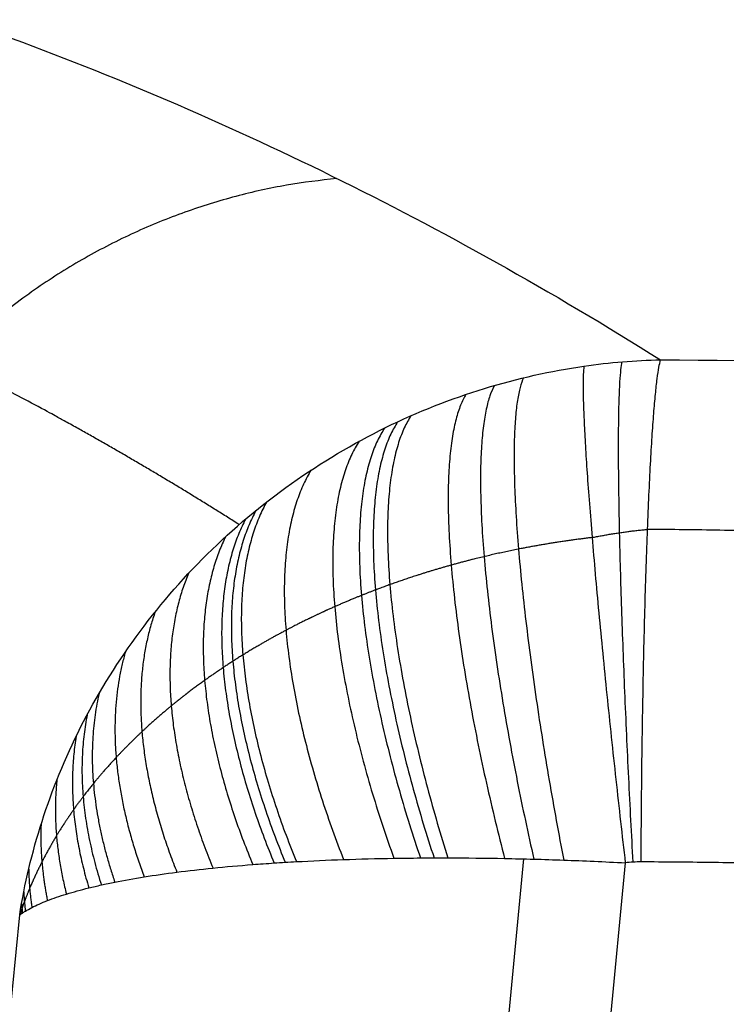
# Model space of a CAD drawing. Header units: millimetres. Extents: x -100 to 126, y -123 to 124.
# Tile 119 of 133: x 39.55 to 42.32, y 29.05 to 32.91. Entities that reach past the tile are written whole.
import ezdxf

# ---------------------------------------------------------------- set-up
doc = ezdxf.new("R2010")
doc.units = ezdxf.units.MM
doc.layers.add('Window garden_table', color=18, linetype='Continuous', true_color=0x000000)

msp = doc.modelspace()

# ---------------------------------------------------------------- linework, layer by layer
at = {"layer": 'Window garden_table'}
for p, q in [((41.5282, 29.6173, 55.52), (35.6428, -31.7194, 55.52)), ((41.9277, 29.6018, 55.4721), (36.0379, -31.7802, 55.4721)), ((33.7401, -31.1267, 57.4608), (39.5476, 29.3972, 57.4608))]:
    msp.add_line(p, q, dxfattribs=at)
at = {"layer": 'Window garden_table', "extrusion": (-0.19789, 0.018988, -0.98004)}
for centre, radius in [((-2.6392, -28.8994, -190.9802), 58.0727), ((-2.6392, -28.8994, -178.453), 56.1189), ((-2.6392, -28.8994, -193.4802), 55.5727), ((-2.6392, -28.8994, -163.4802), 52.2465)]:
    msp.add_circle(centre, radius, dxfattribs=at)
at = {"layer": 'Window garden_table', "extrusion": (0.19789, -0.018988, 0.98004)}
msp.add_circle((2.6392, -28.8994, 160.9563), 53.3216, dxfattribs=at)
at = {"layer": 'Window garden_table', "extrusion": (-0.19789, 0.018988, -0.98004)}
for centre, radius in [((-2.6392, -28.8994, -190.589), 58.0419), ((-2.6392, -28.8994, -166.3171), 54.196), ((-2.6392, -28.8994, -164.8302), 53.0925)]:
    msp.add_arc(centre, radius, 90, 270, dxfattribs=at)
at = {"layer": 'Window garden_table', "extrusion": (-0.214224, 0.001071, -0.976784)}
for centre, radius in [((0.134, -25.7363, -167.417), 55.6208), ((0.134, -25.7363, -167.0715), 55.2753), ((0.134, -25.7363, -167.7625), 55.2753), ((0.134, -25.7363, -167.417), 54.9298)]:
    msp.add_arc(centre, radius, 91.7422, 88.6637, dxfattribs=at)
at = {"layer": 'Window garden_table', "extrusion": (0.19789, -0.018988, 0.98004)}
for centre, radius in [((2.6392, -28.8994, 160.6433), 53.297), ((2.6392, -28.8994, 162.3985), 52.7073), ((2.6392, -28.8994, 191.3715), 53.1035)]:
    msp.add_arc(centre, radius, 270, 90, dxfattribs=at)
at = {"layer": 'Window garden_table'}
for points, knots in [([(3.6416, 2.3056, 54.873), (3.6962, 2.8744, 54.873), (3.7615, 3.4193, 54.8723), (3.916, 4.5083, 54.8697), (4.0041, 5.0401, 54.8678), (4.2855, 6.5504, 54.8607), (4.4957, 7.4513, 54.8542), (4.9306, 9.0876, 54.8397), (5.1559, 9.8246, 54.8317), (5.6101, 11.1825, 54.8148), (5.8403, 11.8063, 54.8059), (6.5311, 13.5513, 54.7786), (6.9944, 14.5564, 54.7595), (7.9179, 16.3829, 54.7205), (8.3779, 17.2014, 54.7006), (9.2948, 18.7149, 54.6604), (9.7513, 19.4082, 54.6401), (10.6607, 20.7037, 54.5992), (11.1136, 21.3054, 54.5787), (12.4672, 23.0039, 54.5167), (13.3629, 23.9955, 54.475), (15.1439, 25.7915, 54.3914), (16.03, 26.5951, 54.3493), (17.7922, 28.0595, 54.265), (18.6688, 28.7203, 54.2228), (20.4136, 29.9278, 54.1382), (21.2823, 30.4748, 54.0958), (23.012, 31.4733, 54.0111), (23.8734, 31.9249, 53.9686), (26.4453, 33.155, 53.8414), (28.1463, 33.8115, 53.7565), (31.5255, 34.8612, 53.5868), (33.2045, 35.254, 53.5018), (36.5403, 35.8087, 53.3322), (38.1981, 35.9706, 53.2474), (41.4937, 36.0805, 53.0778), (43.1313, 36.0284, 52.9931), (46.3853, 35.7158, 52.8239), (48.0018, 35.4553, 52.7393), (51.2126, 34.7211, 52.5705), (52.807, 34.2475, 52.4862), (55.9715, 33.0708, 52.3179), (57.5426, 32.3674, 52.2336), (60.6546, 30.6988, 52.0658), (62.1962, 29.7341, 51.982), (64.4805, 28.045, 51.8567), (65.2372, 27.4415, 51.8149), (66.7393, 26.1407, 51.7317), (67.485, 25.4433, 51.6901), (68.9621, 23.9371, 51.6071), (69.6941, 23.1279, 51.5657), (71.1401, 21.3698, 51.4832), (71.8545, 20.4209, 51.442), (73.2589, 18.3358, 51.36), (73.9494, 17.2002, 51.3192), (74.9562, 15.2899, 51.2584), (75.2869, 14.6182, 51.2383), (75.9349, 13.1847, 51.1982), (76.2523, 12.4233, 51.1783), (76.8678, 10.7761, 51.1388), (77.1659, 9.892, 51.1193), (77.7311, 7.9377, 51.0809), (77.9986, 6.8703, 51.062), (78.3533, 5.034, 51.035), (78.464, 4.38, 51.0261), (78.6592, 2.9613, 51.0092), (78.7446, 2.1929, 51.0011), (78.8698, 0.491, 50.9864), (78.9104, -0.4465, 50.9798), (78.9049, -2.0288, 50.9723), (78.8915, -2.586, 50.9702), (78.8359, -3.7351, 50.9675), (78.7953, -4.3062, 50.9667), (78.738, -4.9038, 50.9667)], [0.1187111, 0.1187111, 0.1187111, 0.1187111, 0.1191748, 0.1191748, 0.1196384, 0.1196384, 0.1205658, 0.1205658, 0.1214931, 0.1214931, 0.1224205, 0.1224205, 0.1242752, 0.1242752, 0.1261299, 0.1261299, 0.1279846, 0.1279846, 0.1298393, 0.1298393, 0.1335487, 0.1335487, 0.1372618, 0.1372618, 0.1409748, 0.1409748, 0.1446879, 0.1446879, 0.1484009, 0.1484009, 0.1558162, 0.1558162, 0.1632315, 0.1632315, 0.1706489, 0.1706489, 0.1780662, 0.1780662, 0.1854812, 0.1854812, 0.1928962, 0.1928962, 0.200314, 0.200314, 0.2077318, 0.2077318, 0.2114404, 0.2114404, 0.2151491, 0.2151491, 0.2188578, 0.2188578, 0.2225664, 0.2225664, 0.2262803, 0.2262803, 0.2281373, 0.2281373, 0.2299943, 0.2299943, 0.2318513, 0.2318513, 0.2337082, 0.2337082, 0.2346367, 0.2346367, 0.2355652, 0.2355652, 0.2364937, 0.2364937, 0.2369579, 0.2369579, 0.2374222, 0.2374222, 0.2374222, 0.2374222]), ([(42.0662, 31.578, 57.1875), (43.6498, 31.5686, 57.1106), (45.2228, 31.4479, 57.0338), (48.3477, 30.9861, 56.8803), (49.8996, 30.645, 56.8036), (52.9802, 29.7306, 56.6503), (54.5091, 29.1574, 56.5737), (57.5372, 27.7518, 56.4209), (59.0368, 26.92, 56.3446), (61.2574, 25.4373, 56.2306), (61.9923, 24.9042, 56.1927), (63.4511, 23.7475, 56.117), (64.1752, 23.124, 56.0792), (65.6105, 21.769, 56.0038), (66.3221, 21.0373, 55.9661), (67.7276, 19.4402, 55.8911), (68.4219, 18.5749, 55.8536), (69.7845, 16.669, 55.7793), (70.4539, 15.6286, 55.7423), (71.4291, 13.8736, 55.6873), (71.7493, 13.2559, 55.669), (72.3764, 11.9357, 55.6328), (72.6833, 11.2338, 55.6148), (73.2788, 9.7125, 55.5791), (73.5673, 8.8939, 55.5615), (74.1126, 7.0854, 55.5269), (74.3704, 6.0965, 55.51), (74.7101, 4.3989, 55.4859), (74.8157, 3.795, 55.478), (75.0011, 2.4879, 55.4631), (75.0814, 1.7831, 55.456), (75.1691, 0.6161, 55.4464), (75.1929, 0.2064, 55.4433), (75.225, -0.653, 55.4378), (75.2333, -1.1063, 55.4354), (75.2295, -2.0368, 55.4313), (75.2175, -2.5242, 55.4296), (75.1685, -3.5301, 55.4273), (75.1326, -4.0318, 55.4267), (75.0826, -4.553, 55.4267)], [-0.26530777, -0.26530777, -0.26530777, -0.26530777, -0.25837727, -0.25837727, -0.25144336, -0.25144336, -0.24450343, -0.24450343, -0.23756671, -0.23756671, -0.23410318, -0.23410318, -0.23063965, -0.23063965, -0.22717166, -0.22717166, -0.22370367, -0.22370367, -0.22023812, -0.22023812, -0.21850535, -0.21850535, -0.21677258, -0.21677258, -0.21503575, -0.21503575, -0.21329893, -0.21329893, -0.21243052, -0.21243052, -0.21156211, -0.21156211, -0.2111279, -0.2111279, -0.21069369, -0.21069369, -0.21025949, -0.21025949, -0.20982528, -0.20982528, -0.20982528, -0.20982528]), ([(39.5476, 29.3972, 57.4608), (39.5858, 29.6383, 57.3888), (39.6638, 29.8905, 57.3201), (39.9104, 30.3775, 57.2043), (40.0792, 30.6116, 57.1574), (40.4896, 31.0166, 57.097), (40.7306, 31.1868, 57.0837), (41.2399, 31.4364, 57.0918), (41.5072, 31.516, 57.1129), (41.7649, 31.5532, 57.1463)], [-0.003332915, -0.003332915, -0.003332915, -0.003332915, -0.00249939, -0.00249939, -0.001666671, -0.001666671, -0.000833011, -0.000833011, 0, 0, 0, 0]), ([(39.5476, 29.3972, 57.4608), (39.5484, 29.3978, 57.457), (39.5493, 29.3984, 57.4532), (39.5506, 29.3993, 57.4475), (39.551, 29.3996, 57.4456), (39.5519, 29.4002, 57.4418), (39.5523, 29.4006, 57.4399), (39.5546, 29.4021, 57.4303), (39.5564, 29.4033, 57.4227), (39.562, 29.407, 57.3998), (39.5659, 29.4094, 57.3846), (39.5778, 29.4166, 57.3392), (39.5864, 29.4213, 57.309), (39.6137, 29.4354, 57.2192), (39.6341, 29.4445, 57.16), (39.6794, 29.4622, 57.043), (39.7042, 29.4708, 56.9852), (39.7584, 29.4874, 56.871), (39.7877, 29.4955, 56.8147), (39.8353, 29.5072, 56.7313), (39.8517, 29.511, 56.7037), (39.8857, 29.5186, 56.6488), (39.9034, 29.5223, 56.6216), (39.9579, 29.5331, 56.5408), (39.9963, 29.54, 56.4882), (40.0776, 29.553, 56.3857), (40.1204, 29.5591, 56.3357), (40.2104, 29.5707, 56.2384), (40.2577, 29.5761, 56.1912), (40.357, 29.5862, 56.0995), (40.4091, 29.5908, 56.0551), (40.491, 29.5971, 55.9908), (40.519, 29.5991, 55.9697), (40.5619, 29.602, 55.9388), (40.5764, 29.6029, 55.9286), (40.6056, 29.6046, 55.9084), (40.6204, 29.6055, 55.8985), (40.6947, 29.6096, 55.8495), (40.7563, 29.6124, 55.8125), (40.8838, 29.6168, 55.7432), (40.9498, 29.6185, 55.7108), (41.0523, 29.6202, 55.6661), (41.0871, 29.6206, 55.6518), (41.1402, 29.621, 55.6314), (41.1581, 29.6211, 55.6248), (41.1941, 29.6212, 55.6118), (41.2123, 29.6212, 55.6056), (41.3034, 29.6211, 55.5752), (41.3777, 29.6203, 55.5541), (41.4915, 29.6182, 55.5274), (41.5298, 29.6173, 55.5194), (41.6072, 29.6152, 55.505), (41.6463, 29.614, 55.4987), (41.7647, 29.6097, 55.4825), (41.8453, 29.6062, 55.4753), (41.9277, 29.6018, 55.4721)], [-3.695258, -3.695258, -3.695258, -3.695258, -3.680823, -3.680823, -3.673606, -3.673606, -3.666389, -3.666389, -3.63752, -3.63752, -3.579781, -3.579781, -3.464304, -3.464304, -3.233351, -3.233351, -3.002397, -3.002397, -2.771444, -2.771444, -2.655967, -2.655967, -2.54049, -2.54049, -2.309536, -2.309536, -2.078583, -2.078583, -1.847629, -1.847629, -1.616675, -1.616675, -1.501199, -1.501199, -1.44346, -1.44346, -1.385722, -1.385722, -1.154768, -1.154768, -0.923815, -0.923815, -0.808338, -0.808338, -0.750599, -0.750599, -0.692861, -0.692861, -0.461907, -0.461907, -0.34643, -0.34643, -0.230954, -0.230954, 0, 0, 0, 0])]:
    msp.add_open_spline(points, degree=3, knots=knots, dxfattribs=at)
for points, weights, knots in [([(77.5947, -4.7941, 49.5184), (77.7077, -3.616, 49.5184), (77.7625, -2.4323, 49.5209), (77.7549, -0.0651, 49.531), (77.6925, 1.1186, 49.5385), (77.4513, 3.4744, 49.5585), (77.2724, 4.6467, 49.571), (76.7997, 6.9687, 49.6008), (76.5059, 8.1185, 49.6181), (75.8064, 10.3846, 49.6574), (75.4005, 11.5009, 49.6793), (74.4806, 13.6894, 49.7277), (73.9664, 14.7617, 49.7542), (72.8348, 16.8518, 49.8113), (72.2172, 17.8698, 49.842), (70.8845, 19.8415, 49.9073), (70.1693, 20.7954, 49.9419), (68.6482, 22.6299, 50.0147), (67.8421, 23.5105, 50.053), (66.1469, 25.1902, 50.1327), (65.2575, 25.9892, 50.1742), (63.4043, 27.4979, 50.2601), (62.4401, 28.2075, 50.3045), (60.4463, 29.5306, 50.3957), (59.4165, 30.1441, 50.4426), (57.3011, 31.2688, 50.5383), (56.2154, 31.78, 50.5872), (53.9985, 32.6954, 50.6865), (52.8671, 33.0995, 50.7369), (50.5698, 33.7965, 50.8389), (49.4037, 34.0893, 50.8905), (47.0479, 34.561, 50.9942), (45.8581, 34.7397, 51.0463), (43.4663, 34.9812, 51.1507), (42.2642, 35.0438, 51.2029), (39.8594, 35.0525, 51.3071), (38.6566, 34.9984, 51.3589), (36.2617, 34.7738, 51.4617), (35.0698, 34.6032, 51.5127), (32.7081, 34.1473, 51.6132), (31.5385, 33.8617, 51.6628), (29.2328, 33.1783, 51.76), (28.0968, 32.7803, 51.8077), (25.8695, 31.8757, 51.9007), (24.7782, 31.369, 51.946), (22.6509, 30.2517, 52.0339), (21.615, 29.6409, 52.0765), (19.6085, 28.3214, 52.1583), (18.6381, 27.6124, 52.1976), (16.7721, 26.1031, 52.2726), (15.8767, 25.3027, 52.3083), (14.1696, 23.6181, 52.3757), (13.358, 22.7339, 52.4075), (11.8266, 20.8902, 52.4666), (11.1069, 19.9308, 52.494), (10.1018, 18.4424, 52.5317), (9.779, 17.9379, 52.5436), (9.159, 16.9136, 52.5664), (8.8618, 16.3939, 52.5772), (8.2936, 15.3404, 52.5977), (8.0227, 14.8066, 52.6073), (7.5077, 13.7264, 52.6252), (7.2637, 13.18, 52.6336), (6.8033, 12.0758, 52.6491), (6.5869, 11.518, 52.6562), (6.1821, 10.3924, 52.6692), (5.9938, 9.8246, 52.6751), (5.6457, 8.6804, 52.6855), (5.4859, 8.104, 52.6901), (5.1954, 6.944, 52.6979), (5.0646, 6.3604, 52.7012), (4.8323, 5.1875, 52.7064), (4.7308, 4.5982, 52.7084), (4.5573, 3.4152, 52.711), (4.4853, 2.8215, 52.7117), (4.3711, 1.6314, 52.7117), (4.3289, 1.0349, 52.711), (4.2742, -0.1595, 52.7084), (4.2618, -0.7574, 52.7064), (4.2669, -1.9531, 52.7012), (4.2843, -2.5509, 52.6979), (4.349, -3.745, 52.6901), (4.3962, -4.3412, 52.6855), (4.5204, -5.5307, 52.6751), (4.5973, -6.124, 52.6692), (4.7807, -7.306, 52.6562), (4.8871, -7.8948, 52.6491), (5.1291, -9.0664, 52.6336), (5.2648, -9.6493, 52.6252), (5.5649, -10.8077, 52.6073), (5.7294, -11.3832, 52.5977), (6.0869, -12.5256, 52.5772), (6.2799, -13.0923, 52.5664), (6.6938, -14.2158, 52.5436), (6.9147, -14.7725, 52.5317), (7.6185, -16.4248, 52.494), (8.1426, -17.5036, 52.4666), (9.2955, -19.6049, 52.4075), (9.9241, -20.6273, 52.3757), (11.2797, -22.6058, 52.3083), (12.0066, -23.5618, 52.2726), (13.5515, -25.3984, 52.1976), (14.3694, -26.279, 52.1583), (16.0884, -27.956, 52.0765), (16.9893, -28.7525, 52.0339), (18.8653, -30.254, 51.946), (19.8403, -30.959, 51.9007), (21.855, -32.2706, 51.8077), (22.8945, -32.8773, 51.76), (25.0282, -33.9867, 51.6628), (26.1222, -34.4895, 51.6132), (28.3541, -35.3862, 51.5127), (29.4919, -35.7804, 51.4617), (31.8003, -36.4562, 51.3589), (32.9708, -36.7381, 51.3071), (35.3335, -37.1868, 51.2029), (36.5255, -37.3539, 51.1507), (38.9196, -37.5716, 51.0463), (40.1217, -37.6225, 50.9942), (42.5242, -37.6073, 50.8905), (43.7247, -37.5416, 50.8389), (46.1127, -37.2941, 50.7369), (47.3002, -37.1126, 50.6865), (49.6507, -36.6355, 50.5872), (50.8138, -36.3401, 50.5383), (53.1045, -35.6381, 50.4426), (54.2322, -35.2317, 50.3957), (56.4412, -34.3118, 50.3045), (57.5227, -33.7985, 50.2601), (59.6291, -32.6697, 50.1742), (60.6541, -32.0544, 50.1327), (62.6378, -30.7277, 50.053), (63.5966, -30.0164, 50.0147), (65.4388, -28.5046, 49.9419), (66.3224, -27.7042, 49.9073), (68.0056, -26.0218, 49.842), (68.8056, -25.1399, 49.8113), (70.314, -23.3031, 49.7542), (71.0227, -22.3482, 49.7277), (72.342, -20.3745, 49.6793), (72.9527, -19.3557, 49.6574), (74.0704, -17.2641, 49.6181), (74.5775, -16.1911, 49.6008), (75.483, -14.0013, 49.571), (75.8816, -12.8844, 49.5585), (76.5664, -10.6175, 49.5385), (76.8527, -9.4673, 49.531), (77.3103, -7.1447, 49.5209), (77.4817, -5.9721, 49.5184), (77.5947, -4.7941, 49.5184)], [0.905089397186, 0.905089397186, 0.905052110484, 0.904903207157, 0.904791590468, 0.904494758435, 0.904309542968, 0.903866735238, 0.903609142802, 0.903023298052, 0.902695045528, 0.90197009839, 0.901573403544, 0.900714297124, 0.900251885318, 0.89926458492, 0.898739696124, 0.897631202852, 0.897047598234, 0.89582596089, 0.895187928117, 0.893862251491, 0.893174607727, 0.891755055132, 0.891023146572, 0.889520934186, 0.888750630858, 0.887178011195, 0.886375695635, 0.884745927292, 0.883918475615, 0.882245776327, 0.881400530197, 0.879700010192, 0.878844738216, 0.877132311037, 0.876275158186, 0.874567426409, 0.873716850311, 0.872030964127, 0.87119565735, 0.869549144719, 0.868737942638, 0.867148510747, 0.866370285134, 0.864855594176, 0.864119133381, 0.862696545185, 0.862010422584, 0.860696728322, 0.860069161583, 0.858880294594, 0.858318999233, 0.857269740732, 0.856781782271, 0.856109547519, 0.855895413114, 0.855487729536, 0.855294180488, 0.854928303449, 0.854755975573, 0.85443311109, 0.854282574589, 0.854003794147, 0.8538755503, 0.853641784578, 0.853536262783, 0.853348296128, 0.853265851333, 0.853124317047, 0.853065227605, 0.852970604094, 0.852935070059, 0.852887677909, 0.85287581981, 0.85287581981, 0.852887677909, 0.852935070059, 0.852970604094, 0.853065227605, 0.853124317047, 0.853265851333, 0.853348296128, 0.853536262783, 0.853641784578, 0.8538755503, 0.854003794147, 0.854282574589, 0.85443311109, 0.854755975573, 0.854928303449, 0.855294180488, 0.855487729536, 0.855895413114, 0.856109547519, 0.856781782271, 0.857269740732, 0.858318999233, 0.858880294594, 0.860069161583, 0.860696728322, 0.862010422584, 0.862696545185, 0.864119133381, 0.864855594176, 0.866370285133, 0.867148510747, 0.868737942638, 0.869549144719, 0.87119565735, 0.872030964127, 0.873716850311, 0.874567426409, 0.876275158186, 0.877132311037, 0.878844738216, 0.879700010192, 0.881400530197, 0.882245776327, 0.883918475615, 0.884745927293, 0.886375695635, 0.887178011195, 0.888750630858, 0.889520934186, 0.891023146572, 0.891755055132, 0.893174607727, 0.893862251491, 0.895187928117, 0.89582596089, 0.897047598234, 0.897631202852, 0.898739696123, 0.89926458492, 0.900251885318, 0.900714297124, 0.901573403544, 0.90197009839, 0.902695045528, 0.903023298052, 0.903609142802, 0.903866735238, 0.904309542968, 0.904494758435, 0.904791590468, 0.904903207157, 0.905052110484, 0.905089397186, 0.905089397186], [0, 0, 0, 0, 0.098175, 0.098175, 0.19635, 0.19635, 0.294524, 0.294524, 0.392699, 0.392699, 0.490874, 0.490874, 0.589049, 0.589049, 0.687223, 0.687223, 0.785398, 0.785398, 0.883573, 0.883573, 0.981748, 0.981748, 1.079922, 1.079922, 1.178097, 1.178097, 1.276272, 1.276272, 1.374447, 1.374447, 1.472622, 1.472622, 1.570796, 1.570796, 1.668971, 1.668971, 1.767146, 1.767146, 1.865321, 1.865321, 1.963495, 1.963495, 2.06167, 2.06167, 2.159845, 2.159845, 2.25802, 2.25802, 2.356194, 2.356194, 2.454369, 2.454369, 2.552544, 2.552544, 2.650719, 2.650719, 2.699806, 2.699806, 2.748894, 2.748894, 2.797981, 2.797981, 2.847068, 2.847068, 2.896156, 2.896156, 2.945243, 2.945243, 2.99433, 2.99433, 3.043418, 3.043418, 3.092505, 3.092505, 3.141593, 3.141593, 3.19068, 3.19068, 3.239767, 3.239767, 3.288855, 3.288855, 3.337942, 3.337942, 3.38703, 3.38703, 3.436117, 3.436117, 3.485204, 3.485204, 3.534292, 3.534292, 3.583379, 3.583379, 3.632467, 3.632467, 3.730641, 3.730641, 3.828816, 3.828816, 3.926991, 3.926991, 4.025166, 4.025166, 4.12334, 4.12334, 4.221515, 4.221515, 4.31969, 4.31969, 4.417865, 4.417865, 4.516039, 4.516039, 4.614214, 4.614214, 4.712389, 4.712389, 4.810564, 4.810564, 4.908739, 4.908739, 5.006913, 5.006913, 5.105088, 5.105088, 5.203263, 5.203263, 5.301438, 5.301438, 5.399612, 5.399612, 5.497787, 5.497787, 5.595962, 5.595962, 5.694137, 5.694137, 5.792311, 5.792311, 5.890486, 5.890486, 5.988661, 5.988661, 6.086836, 6.086836, 6.185011, 6.185011, 6.283185, 6.283185, 6.283185, 6.283185]), ([(40.4102, 30.9305, 57.1112), (40.0378, 31.1668, 58.915), (39.6583, 31.3819, 60.7451), (38.8749, 31.7739, 64.5067), (38.4704, 31.9494, 66.4405), (38.0601, 32.1002, 68.3925)], [0.874793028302, 0.878303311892, 0.881709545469, 0.888449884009, 0.891775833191, 0.894995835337], [4.3985493, 4.3985493, 4.3985493, 4.3985493, 4.4650367, 4.4650367, 4.5341503, 4.5341503, 4.5341503, 4.5341503]), ([(35.8748, -33.083, 55.9613), (36.9858, -33.2886, 55.9136), (38.1085, -33.4374, 55.8656), (40.3628, -33.6188, 55.7699), (41.4944, -33.6517, 55.722), (43.7542, -33.6012, 55.627), (44.8825, -33.518, 55.5798), (47.1235, -33.2364, 55.4866), (48.2364, -33.0381, 55.4406), (50.4346, -32.5286, 55.3502), (51.5202, -32.2175, 55.3058), (53.652, -31.4857, 55.2192), (54.6986, -31.0652, 55.1769), (56.7413, -30.1193, 55.0949), (57.7377, -29.594, 55.0552), (59.6695, -28.4443, 54.9787), (60.605, -27.8199, 54.942), (62.4052, -26.4787, 54.8719), (63.27, -25.7619, 54.8385), (64.9193, -24.2438, 54.7755), (65.7041, -23.4425, 54.7458), (67.185, -21.7638, 54.6905), (67.8814, -20.8864, 54.6648), (68.8543, -19.5202, 54.6296), (69.1665, -19.0566, 54.6184), (69.7662, -18.1139, 54.597), (70.0537, -17.6349, 54.5869), (70.6031, -16.6628, 54.5678), (70.8651, -16.1697, 54.5588), (71.3628, -15.1707, 54.542), (71.5985, -14.6648, 54.5342), (72.0431, -13.6416, 54.5197), (72.252, -13.1243, 54.513), (72.6423, -12.0797, 54.5009), (72.8238, -11.5523, 54.4954), (73.1588, -10.489, 54.4856), (73.3124, -9.953, 54.4814), (73.5913, -8.8739, 54.474), (73.7165, -8.3307, 54.471), (73.9385, -7.2386, 54.466), (74.0351, -6.6897, 54.4642), (74.1995, -5.5877, 54.4618), (74.2672, -5.0345, 54.4611), (74.3737, -3.9253, 54.4611), (74.4123, -3.3694, 54.4618), (74.4605, -2.2561, 54.4642), (74.47, -1.6989, 54.466), (74.4598, -0.5845, 54.471), (74.4401, -0.0274, 54.474), (74.3715, 1.085, 54.4814), (74.3227, 1.6404, 54.4856), (74.196, 2.7481, 54.4954), (74.1181, 3.3003, 54.5009), (73.9335, 4.4001, 54.513), (73.8268, 4.9477, 54.5197), (73.5849, 6.0368, 54.5342), (73.4496, 6.5783, 54.542), (73.151, 7.6537, 54.5588), (72.9876, 8.1876, 54.5678), (72.6331, 9.2464, 54.5869), (72.4419, 9.7714, 54.597), (72.0324, 10.8108, 54.6184), (71.814, 11.3254, 54.6296), (71.1187, 12.8517, 54.6648), (70.6018, 13.8454, 54.6905), (69.4671, 15.7751, 54.7458), (68.849, 16.7111, 54.7755), (67.5185, 18.5151, 54.8385), (66.8058, 19.3832, 54.8719), (65.2935, 21.0422, 54.942), (64.4937, 21.8331, 54.9787), (62.8159, 23.3293, 55.0552), (61.9375, 24.0345, 55.0949), (60.112, 25.3515, 55.1769), (59.1645, 25.9634, 55.2192), (57.2106, 27.0872, 55.3058), (56.204, 27.599, 55.3502), (54.1428, 28.5172, 55.4406), (53.0879, 28.9235, 55.4866), (50.9413, 29.6262, 55.5798), (49.8494, 29.9224, 55.627), (47.6405, 30.4017, 55.722), (46.5233, 30.5845, 55.7699), (44.2757, 30.8351, 55.8656), (43.1452, 30.9025, 55.9136), (42.0153, 30.9119, 55.9613)], [0.878145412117, 0.879051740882, 0.87995671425, 0.881754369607, 0.882647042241, 0.88441093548, 0.885282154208, 0.886994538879, 0.887835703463, 0.889479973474, 0.890283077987, 0.891843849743, 0.89260151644, 0.894064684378, 0.894770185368, 0.896122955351, 0.896770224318, 0.89800112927, 0.898584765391, 0.899683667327, 0.900198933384, 0.901157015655, 0.901599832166, 0.902207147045, 0.902400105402, 0.902766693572, 0.902940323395, 0.903267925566, 0.903421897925, 0.903709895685, 0.903843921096, 0.904091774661, 0.904205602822, 0.904412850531, 0.904506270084, 0.904672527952, 0.904745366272, 0.9048703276, 0.904922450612, 0.905005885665, 0.905037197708, 0.905078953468, 0.905089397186, 0.905089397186, 0.905078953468, 0.905037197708, 0.905005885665, 0.904922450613, 0.9048703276, 0.904745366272, 0.904672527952, 0.904506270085, 0.904412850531, 0.904205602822, 0.904091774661, 0.903843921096, 0.903709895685, 0.903421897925, 0.903267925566, 0.902940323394, 0.902766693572, 0.902400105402, 0.902207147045, 0.901599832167, 0.901157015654, 0.900198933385, 0.899683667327, 0.898584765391, 0.89800112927, 0.896770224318, 0.896122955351, 0.894770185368, 0.894064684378, 0.89260151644, 0.891843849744, 0.890283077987, 0.889479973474, 0.887835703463, 0.886994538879, 0.885282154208, 0.88441093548, 0.882647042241, 0.881754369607, 0.87995671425, 0.879051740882, 0.878145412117], [4.620211, 4.620211, 4.620211, 4.620211, 4.724147, 4.724147, 4.828083, 4.828083, 4.932019, 4.932019, 5.035955, 5.035955, 5.13989, 5.13989, 5.243826, 5.243826, 5.347762, 5.347762, 5.451698, 5.451698, 5.555634, 5.555634, 5.65957, 5.65957, 5.763506, 5.763506, 5.815474, 5.815474, 5.867442, 5.867442, 5.91941, 5.91941, 5.971378, 5.971378, 6.023346, 6.023346, 6.075314, 6.075314, 6.127281, 6.127281, 6.179249, 6.179249, 6.231217, 6.231217, 6.283185, 6.283185, 6.335153, 6.335153, 6.387121, 6.387121, 6.439089, 6.439089, 6.491057, 6.491057, 6.543025, 6.543025, 6.594993, 6.594993, 6.646961, 6.646961, 6.698929, 6.698929, 6.750897, 6.750897, 6.802865, 6.802865, 6.906801, 6.906801, 7.010737, 7.010737, 7.114672, 7.114672, 7.218608, 7.218608, 7.322544, 7.322544, 7.42648, 7.42648, 7.530416, 7.530416, 7.634352, 7.634352, 7.738288, 7.738288, 7.842224, 7.842224, 7.94616, 7.94616, 7.94616, 7.94616]), ([(41.7973, 30.8796, 55.9524), (41.6971, 30.8679, 55.9562), (41.6008, 30.8525, 55.9648), (41.4622, 30.8251, 55.9834), (41.4171, 30.8152, 55.9905), (41.3289, 30.7942, 56.0065), (41.2858, 30.783, 56.0153), (41.1597, 30.7479, 56.044), (41.0795, 30.7222, 56.0662), (40.9835, 30.6878, 56.0971), (40.9646, 30.6808, 56.1034), (40.9272, 30.6666, 56.1163), (40.9089, 30.6594, 56.1229), (40.8547, 30.6377, 56.1429), (40.8197, 30.6229, 56.1567), (40.7181, 30.578, 56.1993), (40.6545, 30.5471, 56.2292), (40.5346, 30.4838, 56.2913), (40.4782, 30.4514, 56.3236), (40.4115, 30.4102, 56.3652), (40.3983, 30.4019, 56.3735), (40.3725, 30.3853, 56.3903), (40.3597, 30.377, 56.3988), (40.3222, 30.352, 56.4243), (40.298, 30.3353, 56.4414), (40.228, 30.2852, 56.493), (40.1844, 30.2517, 56.5278), (40.1025, 30.1845, 56.5982), (40.0642, 30.1508, 56.6337), (39.9922, 30.0833, 56.7053), (39.9585, 30.0495, 56.7415), (39.8951, 29.9816, 56.8144), (39.8654, 29.9475, 56.8512), (39.8235, 29.896, 56.9071), (39.8099, 29.8788, 56.9258), (39.7839, 29.8445, 56.9632), (39.7714, 29.8274, 56.9819), (39.7352, 29.7761, 57.0381), (39.7129, 29.7419, 57.0757), (39.6715, 29.6735, 57.1513), (39.6524, 29.6393, 57.1893), (39.6174, 29.5706, 57.2658), (39.6014, 29.5362, 57.3043), (39.5796, 29.4843, 57.3626), (39.5726, 29.4669, 57.3821), (39.5628, 29.4408, 57.4115), (39.5596, 29.4321, 57.4214), (39.555, 29.419, 57.4361), (39.5535, 29.4146, 57.4411), (39.5516, 29.4091, 57.4473), (39.5512, 29.408, 57.4485), (39.5505, 29.4059, 57.451), (39.5501, 29.4048, 57.4522), (39.549, 29.4015, 57.4559), (39.5483, 29.3994, 57.4583), (39.5476, 29.3972, 57.4608)], [0.882480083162, 0.884708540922, 0.887283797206, 0.891535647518, 0.893017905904, 0.896092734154, 0.897685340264, 0.90260155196, 0.906063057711, 0.910539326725, 0.911442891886, 0.913259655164, 0.914170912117, 0.916910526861, 0.918744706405, 0.924250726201, 0.927925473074, 0.935196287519, 0.938792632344, 0.943195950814, 0.944072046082, 0.945814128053, 0.946680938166, 0.949255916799, 0.950940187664, 0.955889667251, 0.959051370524, 0.965072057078, 0.967931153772, 0.973325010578, 0.975859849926, 0.980585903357, 0.982777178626, 0.985792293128, 0.986752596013, 0.988570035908, 0.989428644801, 0.991854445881, 0.99327168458, 0.995706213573, 0.996723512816, 0.998355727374, 0.998970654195, 0.999587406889, 0.999742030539, 0.999896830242, 0.999935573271, 0.99997430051, 0.999983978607, 0.999992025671, 0.999993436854, 0.999995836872, 0.999996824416, 0.999999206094, 1, 1], [0, 0, 0, 0, 0.230954, 0.230954, 0.34643, 0.34643, 0.461907, 0.461907, 0.692861, 0.692861, 0.750599, 0.750599, 0.808338, 0.808338, 0.923815, 0.923815, 1.154768, 1.154768, 1.385722, 1.385722, 1.44346, 1.44346, 1.501199, 1.501199, 1.616675, 1.616675, 1.847629, 1.847629, 2.078583, 2.078583, 2.309536, 2.309536, 2.54049, 2.54049, 2.655967, 2.655967, 2.771444, 2.771444, 3.002397, 3.002397, 3.233351, 3.233351, 3.464304, 3.464304, 3.579781, 3.579781, 3.63752, 3.63752, 3.666389, 3.666389, 3.673606, 3.673606, 3.680823, 3.680823, 3.695258, 3.695258, 3.695258, 3.695258])]:
    msp.add_rational_spline(points, weights, degree=3, knots=knots, dxfattribs=at)
at = {"layer": 'Window garden_table', "extrusion": (0.03897, -0.003739, 0.999233)}
msp.add_rational_spline([(75.8233, -4.6241, 49.0182), (79.1073, 29.6005, 49.0182), (44.4496, 32.926, 50.3823), (9.7918, 36.2515, 51.7464), (6.5079, 2.0269, 51.7464)], [1, 0.707106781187, 1, 0.707106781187, 1], degree=2, knots=[0, 0, 0, 54.369509, 54.369509, 108.739017, 108.739017, 108.739017], dxfattribs=at)
at = {"layer": 'Window garden_table'}
for points in [[(39.4768, 32.8554, 68.6112), (40.3445, 32.5386, 64.8044), (41.2077, 32.1171, 60.9966), (42.0662, 31.578, 57.1875)], [(41.7649, 31.5532, 57.1463), (41.8668, 31.5679, 57.1595), (41.9676, 31.5759, 57.1733), (42.0662, 31.578, 57.1875)]]:
    msp.add_open_spline(points, degree=3, dxfattribs=at)
at = {"layer": 'Window garden_table', "extrusion": (-0.193155, 0.111098, 0.974858)}
msp.add_rational_spline([(40.7939, 32.2906, 62.8165), (38.7666, 32.0999, 62.4365), (38.5309, 30.0505, 62.6234)], [1, 0.77002888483, 1], degree=2, dxfattribs=at)
at = {"layer": 'Window garden_table', "extrusion": (-0.997709, -0.055488, 0.038703)}
msp.add_rational_spline([(41.9588, 29.6045, 55.4708), (41.8644, 31.3083, 55.4809), (41.9152, 31.5702, 57.1663)], [1, 0.760733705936, 1], degree=2, dxfattribs=at)
at = {"layer": 'Window garden_table', "extrusion": (-0.999229, 0.004624, 0.038987)}
msp.add_rational_spline([(41.99, 29.6053, 55.4696), (41.9983, 31.3354, 55.4758), (42.0662, 31.578, 57.1875)], [1, 0.756290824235, 1], degree=2, dxfattribs=at)
at = {"layer": 'Window garden_table', "extrusion": (-0.992552, -0.115654, 0.038276)}
msp.add_rational_spline([(41.7649, 31.5532, 57.1463), (41.7333, 31.2745, 55.4859), (41.9277, 29.6018, 55.4721)], [1, 0.764960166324, 1], degree=2, dxfattribs=at)
at = {"layer": 'Window garden_table', "extrusion": (-0.97253, -0.192921, 0.130257)}
msp.add_rational_spline([(41.5276, 31.5075, 57.1193), (41.382, 31.1856, 55.5554), (41.6857, 29.6125, 55.4933)], [1, 0.780236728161, 1], degree=2, dxfattribs=at)
at = {"layer": 'Window garden_table', "extrusion": (-0.958008, -0.228544, 0.173171)}
msp.add_rational_spline([(41.4132, 31.4771, 57.109), (41.2234, 31.1316, 55.603), (41.5685, 29.6162, 55.5122)], [1, 0.789110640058, 1], degree=2, dxfattribs=at)
at = {"layer": 'Window garden_table', "extrusion": (-0.940976, -0.262205, 0.21404)}
msp.add_rational_spline([(41.3014, 31.442, 57.1008), (41.0759, 31.0728, 55.6572), (41.4536, 29.6189, 55.5363)], [1, 0.798648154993, 1], degree=2, dxfattribs=at)
at = {"layer": 'Window garden_table', "extrusion": (-0.889415, -0.33818, 0.307532)}
msp.add_rational_spline([(41.0331, 31.3344, 57.0887), (40.7534, 30.9112, 55.8144), (41.1761, 29.6212, 55.6183)], [1, 0.82470254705, 1], degree=2, dxfattribs=at)
at = {"layer": 'Window garden_table', "extrusion": (-0.90062, -0.323884, 0.289798)}
msp.add_rational_spline([(41.0855, 31.3582, 57.0902), (40.8129, 30.9448, 55.781), (41.2305, 29.6212, 55.5995)], [1, 0.819288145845, 1], degree=2, dxfattribs=at)
at = {"layer": 'Window garden_table', "extrusion": (-0.877879, -0.351976, 0.324717)}
msp.add_rational_spline([(40.9815, 31.3098, 57.0877), (40.6966, 30.8772, 55.8484), (41.1225, 29.6209, 55.6382)], [1, 0.830168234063, 1], degree=2, dxfattribs=at)
at = {"layer": 'Window garden_table', "extrusion": (-0.854038, -0.378032, 0.357367)}
msp.add_rational_spline([(40.8814, 31.2578, 57.087), (40.5907, 30.809, 55.9177), (41.0181, 29.6197, 55.681)], [1, 0.841160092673, 1], degree=2, dxfattribs=at)
at = {"layer": 'Window garden_table', "extrusion": (-0.803941, -0.424588, 0.416417)}
msp.add_rational_spline([(40.6923, 31.1443, 57.0909), (40.4068, 30.6727, 56.0588), (40.8201, 29.6146, 55.7779)], [1, 0.863121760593, 1], degree=2, dxfattribs=at)
at = {"layer": 'Window garden_table', "extrusion": (-0.751543, -0.464728, 0.468199)}
msp.add_rational_spline([(40.5173, 31.0187, 57.1012), (40.2535, 30.5381, 56.2008), (40.6353, 29.6063, 55.8887)], [1, 0.884630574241, 1], degree=2, dxfattribs=at)
at = {"layer": 'Window garden_table', "extrusion": (-0.724721, -0.482704, 0.491707)}
msp.add_rational_spline([(40.4348, 30.9516, 57.1087), (40.1864, 30.4718, 56.2715), (40.5476, 29.601, 55.9491)], [1, 0.895078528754, 1], degree=2, dxfattribs=at)
at = {"layer": 'Window garden_table', "extrusion": (-0.738175, -0.47388, 0.480141)}
msp.add_rational_spline([(40.4756, 30.9855, 57.1048), (40.2192, 30.5049, 56.2362), (40.591, 29.6038, 55.9185)], [1, 0.889886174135, 1], degree=2, dxfattribs=at)
at = {"layer": 'Window garden_table'}
msp.add_rational_spline([(41.7973, 30.8796, 55.9524), (41.8692, 30.8945, 55.9551), (41.9418, 30.9053, 55.9581), (42.0153, 30.9119, 55.9613)], [0.882480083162, 0.881106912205, 0.879662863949, 0.878145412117], degree=3, dxfattribs=at)
at = {"layer": 'Window garden_table', "extrusion": (-0.697782, -0.4993, 0.513615)}
msp.add_rational_spline([(40.3561, 30.8823, 57.1175), (40.1251, 30.4068, 56.3414), (40.4637, 29.595, 56.0122)], [1, 0.905180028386, 1], degree=2, dxfattribs=at)
at = {"layer": 'Window garden_table', "extrusion": (-0.64397, -0.528687, 0.552985)}
msp.add_rational_spline([(40.2106, 30.7384, 57.139), (40.0181, 30.281, 56.4775), (40.3074, 29.5812, 56.1453)], [1, 0.924123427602, 1], degree=2, dxfattribs=at)
at = {"layer": 'Window garden_table', "extrusion": (-0.590302, -0.553746, 0.58729)}
msp.add_rational_spline([(40.0799, 30.5876, 57.1654), (39.9277, 30.1603, 56.6094), (40.1654, 29.5649, 56.2871)], [1, 0.94125616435, 1], degree=2, dxfattribs=at)
at = {"layer": 'Window garden_table', "extrusion": (-0.53672, -0.575168, 0.617344)}
msp.add_rational_spline([(39.963, 30.4304, 57.1962), (39.8501, 30.0437, 56.7377), (40.037, 29.5465, 56.4369)], [1, 0.956445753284, 1], degree=2, dxfattribs=at)
at = {"layer": 'Window garden_table', "extrusion": (-0.483067, -0.593473, 0.643767)}
msp.add_rational_spline([(39.8595, 30.2671, 57.2314), (39.7826, 29.9303, 56.8632), (39.9215, 29.5259, 56.5946)], [1, 0.969574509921, 1], degree=2, dxfattribs=at)
at = {"layer": 'Window garden_table', "extrusion": (-0.456184, -0.601569, 0.655752)}
msp.add_rational_spline([(39.8128, 30.1833, 57.2506), (39.752, 29.8746, 56.9251), (39.8687, 29.5148, 56.6763)], [1, 0.975322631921, 1], degree=2, dxfattribs=at)
at = {"layer": 'Window garden_table', "extrusion": (-0.429411, -0.608965, 0.666909)}
msp.add_rational_spline([(39.7696, 30.0987, 57.2707), (39.7234, 29.8197, 56.9862), (39.8194, 29.5033, 56.7591)], [1, 0.980474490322, 1], degree=2, dxfattribs=at)
at = {"layer": 'Window garden_table', "extrusion": (-0.376101, -0.621818, 0.686943)}
msp.add_rational_spline([(39.6938, 29.9274, 57.3133), (39.6716, 29.7122, 57.1064), (39.7313, 29.4791, 56.9281)], [1, 0.988977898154, 1], degree=2, dxfattribs=at)
at = {"layer": 'Window garden_table', "extrusion": (-0.322829, -0.632323, 0.704237)}
msp.add_rational_spline([(39.6316, 29.7533, 57.3593), (39.6256, 29.6066, 57.2248), (39.6568, 29.4533, 57.1015)], [1, 0.995079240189, 1], degree=2, dxfattribs=at)
at = {"layer": 'Window garden_table', "extrusion": (-0.03897, 0.003739, -0.999233)}
msp.add_rational_spline([(36.0984, -31.7954, 55.4696), (37.5198, -32.0639, 55.4132), (38.9597, -32.2021, 55.3565), (70.1812, -35.1978, 54.1277), (73.1395, -4.3666, 54.1277), (76.0979, 26.4646, 54.1277), (44.8764, 29.4604, 55.3565), (43.4365, 29.5986, 55.4132), (41.99, 29.6053, 55.4696)], [0.96490743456, 0.981253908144, 1, 0.707106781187, 1, 0.707106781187, 1, 0.981253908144, 0.96490743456], degree=2, knots=[143.801644, 143.801644, 143.801644, 146.936443, 146.936443, 195.915257, 195.915257, 244.894071, 244.894071, 248.02887, 248.02887, 248.02887], dxfattribs=at)
at = {"layer": 'Window garden_table', "extrusion": (0.03897, -0.003739, 0.999233)}
msp.add_open_spline([(41.99, 29.6053, 55.4696), (41.9692, 29.6054, 55.4704), (41.9484, 29.6042, 55.4713), (41.9277, 29.6018, 55.4721)], degree=3, dxfattribs=at)
at = {"layer": 'Window garden_table', "extrusion": (-0.269244, -0.640676, 0.719056)}
msp.add_rational_spline([(39.5829, 29.5765, 57.4084), (39.5844, 29.5019, 57.3426), (39.5955, 29.426, 57.2791)], [1, 0.998763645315, 1], degree=2, dxfattribs=at)
at = {"layer": 'Window garden_table', "extrusion": (-0.242219, -0.644084, 0.725593)}
msp.add_rational_spline([(39.5635, 29.4871, 57.4342), (39.5655, 29.4496, 57.4016), (39.5699, 29.4118, 57.3695)], [1, 0.999690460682, 1], degree=2, dxfattribs=at)
at = {"layer": 'Window garden_table', "extrusion": (-0.228627, -0.6456, 0.72865)}
msp.add_rational_spline([(39.5551, 29.4421, 57.4474), (39.5564, 29.4234, 57.4312), (39.5583, 29.4045, 57.4151)], [1, 0.999922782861, 1], degree=2, dxfattribs=at)
at = {"layer": 'Window garden_table', "extrusion": (-0.218409, -0.646653, 0.730847)}
msp.add_rational_spline([(39.5494, 29.4084, 57.4574), (39.5497, 29.4037, 57.4534), (39.5501, 29.399, 57.4494)], [1, 0.999995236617, 1], degree=2, dxfattribs=at)
at = {"layer": 'Window garden_table', "extrusion": (-0.220101, -0.646483, 0.73049)}
msp.add_rational_spline([(39.5503, 29.414, 57.4558), (39.5508, 29.407, 57.4497), (39.5515, 29.3999, 57.4437)], [1, 0.999989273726, 1], degree=2, dxfattribs=at)
at = {"layer": 'Window garden_table', "extrusion": (-0.221808, -0.64631, 0.730126)}
msp.add_rational_spline([(39.5512, 29.4196, 57.4541), (39.5519, 29.4102, 57.446), (39.5528, 29.4009, 57.438)], [1, 0.999980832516, 1], degree=2, dxfattribs=at)

doc.saveas('drawing.dxf')
